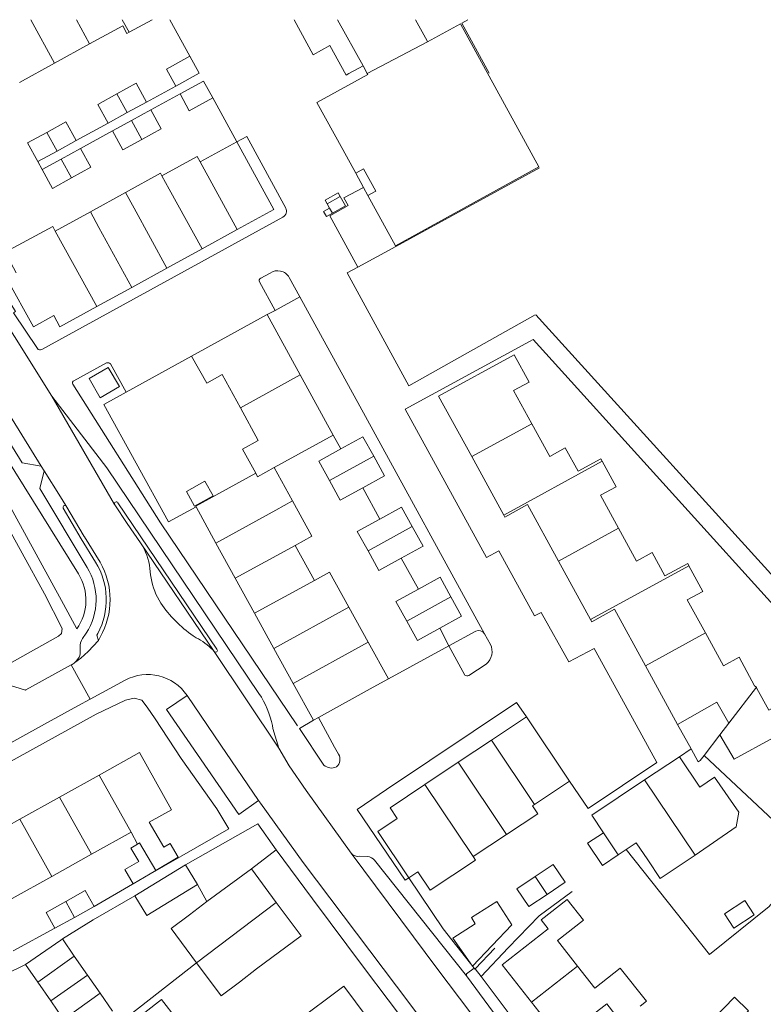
# Model space of a CAD drawing. Header units: metres. Extents: x 89500 to 94494, y 464000 to 469000.
# Tile 23 of 61: x 89625 to 89725, y 466367 to 466500. Entities that reach past the tile are written whole.
import ezdxf

# ---------------------------------------------------------------- set-up
doc = ezdxf.new("R2010")
doc.units = ezdxf.units.M
for name, color, linetype, lineweight in [('B01', 251, 'Continuous', 15), ('B02', 251, 'Continuous', 15), ('B03', 251, 'Continuous', 15), ('B07', 251, 'Continuous', 15), ('Q06', 251, 'Continuous', 15), ('Q19', 251, 'Continuous', 15), ('T01', 251, 'Continuous', 15), ('T03', 251, 'Continuous', 15), ('V00', 251, 'Continuous', 15), ('V01', 251, 'Continuous', 15), ('V02', 251, 'Continuous', 15)]:
    doc.layers.add(name, color=color, linetype=linetype, lineweight=lineweight)

msp = doc.modelspace()

# ---------------------------------------------------------------- linework, layer by layer
at = {"layer": 'B01'}
for points in [[(89643.022, 466500), (89639.923, 466498.301)], [(89671.418, 466493.782), (89668.002, 466500)], [(89680.097, 466497.036), (89684.522, 466499.458), (89695.102, 466480.177), (89675.788, 466469.575), (89672.078, 466476.343)], [(89678.47, 466500), (89680.033, 466497.152)], [(89639.923, 466498.301), (89639.639, 466498.145), (89639.062, 466499.195), (89634.617, 466496.75)], [(89634.617, 466496.75), (89629.893, 466494.152)], [(89680.033, 466497.152), (89680.097, 466497.036)], [(89629.893, 466494.152), (89625.161, 466491.549)], [(89665.304, 466488.916), (89672.046, 466492.646), (89671.989, 466492.749)], [(89671.989, 466492.749), (89671.418, 466493.782)], [(89668.695, 466482.513), (89665.212, 466488.865), (89665.304, 466488.916)], [(89649.491, 466480.86), (89654.444, 466483.581)], [(89654.444, 466483.581), (89659.425, 466474.459), (89654.488, 466471.752)], [(89670.431, 466479.347), (89668.695, 466482.513)], [(89644.341, 466479.008), (89649.094, 466481.583), (89649.491, 466480.86)], [(89644.164, 466479.332), (89639.441, 466476.742)], [(89644.341, 466479.008), (89644.164, 466479.332)], [(89672.078, 466476.343), (89673.129, 466476.919), (89671.482, 466479.923), (89670.431, 466479.347)], [(89639.441, 466476.742), (89634.711, 466474.149)], [(89634.711, 466474.149), (89629.988, 466471.559)], [(89624.741, 466465.925), (89623.235, 466468.708), (89629.647, 466472.18), (89629.988, 466471.559)], [(89654.488, 466471.752), (89649.743, 466469.15)], [(89649.743, 466469.15), (89645.024, 466466.562)], [(89645.024, 466466.562), (89640.297, 466463.97)], [(89635.57, 466461.378), (89630.607, 466458.656), (89629.808, 466460.173), (89627.061, 466458.658), (89623.444, 466465.214)], [(89640.297, 466463.97), (89635.57, 466461.378)], [(89648.348, 466454.725), (89658.512, 466460.317)], [(89658.512, 466460.317), (89662.962, 466452.208)], [(89654.906, 466447.776), (89652.476, 466452.227), (89650.372, 466451.08), (89648.348, 466454.725)], [(89694.135, 466445.623), (89691.684, 466450.085), (89693.785, 466451.239), (89691.765, 466454.916), (89681.595, 466449.346), (89686.047, 466441.214)], [(89637.128, 466453.185), (89638.621, 466450.615), (89636.052, 466449.13), (89634.559, 466451.699), (89637.128, 466453.185)], [(89662.962, 466452.208), (89667.412, 466444.1)], [(89657, 466438.967), (89655.213, 466442.21), (89657.313, 466443.367), (89654.906, 466447.776)], [(89703.617, 466440.577), (89703.44, 466440.901), (89700.37, 466439.227), (89698.65, 466442.384), (89696.555, 466441.218), (89694.135, 466445.623)], [(89667.412, 466444.1), (89659.449, 466439.729)], [(89686.047, 466441.214), (89690.36, 466433.335)], [(89659.449, 466439.729), (89661.929, 466435.238)], [(89705.821, 466431.549), (89703.379, 466436.003), (89705.484, 466437.15), (89703.617, 466440.577)], [(89648.942, 466434.427), (89648.894, 466434.514), (89657, 466438.967)], [(89651.613, 466429.571), (89648.942, 466434.427)], [(89661.929, 466435.238), (89664.535, 466430.495), (89662.281, 466429.257)], [(89690.36, 466433.335), (89690.514, 466433.053), (89693.58, 466434.731), (89697.744, 466427.127)], [(89715.293, 466426.512), (89715.127, 466426.818), (89712.055, 466425.151), (89710.343, 466428.289), (89708.238, 466427.14), (89705.821, 466431.549)], [(89654.221, 466424.829), (89651.613, 466429.571)], [(89662.281, 466429.257), (89664.876, 466424.534)], [(89697.744, 466427.127), (89702.051, 466419.261)], [(89717.506, 466417.47), (89715.061, 466421.916), (89717.167, 466423.06), (89715.293, 466426.512)], [(89669.514, 466420.945), (89666.922, 466425.664), (89664.876, 466424.534)], [(89656.818, 466420.107), (89654.221, 466424.829)], [(89659.411, 466415.392), (89656.818, 466420.107)], [(89669.514, 466420.945), (89672.112, 466416.218)], [(89702.051, 466419.261), (89702.209, 466418.973), (89705.276, 466420.653), (89709.443, 466413.05)], [(89724.374, 466410.176), (89724.121, 466410.37), (89722.038, 466414.201), (89719.933, 466413.057), (89717.506, 466417.47)], [(89672.112, 466416.218), (89674.827, 466411.276)], [(89662.01, 466410.667), (89659.411, 466415.392)], [(89709.443, 466413.05), (89713.769, 466405.156)], [(89664.736, 466405.71), (89662.01, 466410.667)], [(89674.827, 466411.276), (89672.779, 466410.15)], [(89729.459, 466398.098), (89736.285, 466401.806), (89734.744, 466404.688), (89735.524, 466405.103), (89732.524, 466410.619), (89726.038, 466407.069), (89724.45, 466409.975), (89724.374, 466410.176)], [(89672.779, 466410.15), (89665.405, 466406.079)], [(89665.405, 466406.079), (89664.736, 466405.71)], [(89693.414, 466406.191), (89688.722, 466403.051)], [(89699.217, 466397.537), (89693.414, 466406.191)], [(89713.769, 466405.156), (89715.573, 466401.865)], [(89688.722, 466403.051), (89684.246, 466400.054)], [(89717.338, 466400.983), (89719.447, 466403.739)], [(89719.447, 466403.739), (89721.377, 466400.487), (89726.613, 466403.334), (89729.459, 466398.098)], [(89635.9, 466398.343), (89641.327, 466401.361)], [(89641.327, 466401.361), (89645.614, 466393.654)], [(89715.573, 466401.865), (89716.524, 466400.131), (89716.803, 466400.285), (89717.338, 466400.983)], [(89684.246, 466400.054), (89679.754, 466397.047)], [(89714.012, 466400.812), (89709.321, 466397.682)], [(89716.766, 466396.69), (89714.012, 466400.812)], [(89630.569, 466395.378), (89635.9, 466398.343)], [(89694.521, 466394.388), (89699.217, 466397.537)], [(89709.321, 466397.682), (89702.209, 466392.936), (89703.778, 466390.585)], [(89718.751, 466398.061), (89716.766, 466396.69)], [(89718.751, 466398.061), (89722.018, 466393.329), (89721.625, 466391.356)], [(89679.754, 466397.047), (89675.062, 466393.907), (89676.006, 466392.495), (89673.416, 466390.746), (89677.601, 466384.525)], [(89625.238, 466392.413), (89630.569, 466395.378)], [(89645.614, 466393.654), (89642.629, 466391.994)], [(89694.24, 466394.2), (89694.955, 466393.133), (89690.741, 466390.352)], [(89694.24, 466394.2), (89694.521, 466394.388)], [(89619.907, 466389.448), (89625.238, 466392.413)], [(89642.629, 466391.994), (89644.6, 466388.639), (89645.458, 466389.143), (89646.55, 466387.284)], [(89640.187, 466390.636), (89634.856, 466387.671)], [(89641.069, 466389.051), (89640.187, 466390.636)], [(89703.778, 466390.585), (89701.651, 466389.166), (89703.662, 466386.182), (89705.775, 466387.591)], [(89716.137, 466387.568), (89721.625, 466391.356)], [(89690.741, 466390.352), (89686.23, 466387.376)], [(89643.517, 466385.502), (89640.483, 466383.719), (89639.359, 466385.632), (89641.217, 466386.724), (89640.163, 466388.519), (89641.069, 466389.051)], [(89705.775, 466387.591), (89706.836, 466388.299)], [(89706.836, 466388.299), (89708.208, 466389.213), (89709.742, 466386.911)], [(89634.856, 466387.671), (89629.525, 466384.706)], [(89646.55, 466387.284), (89643.517, 466385.502)], [(89677.601, 466384.525), (89678.805, 466385.329), (89680.469, 466382.837), (89686.547, 466386.898)], [(89686.547, 466386.898), (89686.548, 466386.899), (89686.23, 466387.376)], [(89716.137, 466387.568), (89711.405, 466384.415), (89709.742, 466386.911)], [(89650.413, 466381.312), (89656.405, 466385.734)], [(89656.405, 466385.734), (89659.746, 466381.208)], [(89629.525, 466384.706), (89624.194, 466381.741)], [(89650.413, 466381.312), (89648.071, 466379.526)], [(89690.154, 466372.787), (89696.32, 466377.634), (89695.377, 466378.834), (89698.91, 466381.611), (89701.106, 466378.817), (89697.601, 466376.062), (89700.3, 466372.628)], [(89659.746, 466381.208), (89663.082, 466376.688), (89657.09, 466372.266)], [(89649.007, 466373.068), (89645.584, 466377.681), (89648.071, 466379.526)], [(89625.983, 466372.859), (89630.721, 466376.131)], [(89630.721, 466376.131), (89630.957, 466376.294)], [(89630.957, 466376.294), (89632.555, 466373.981)], [(89632.555, 466373.981), (89634.344, 466371.389)], [(89627.651, 466370.444), (89625.983, 466372.859)], [(89654.786, 466370.477), (89652.299, 466368.631), (89649.007, 466373.068)], [(89657.09, 466372.266), (89654.786, 466370.477)], [(89694.106, 466367.76), (89690.154, 466372.787)], [(89700.3, 466372.628), (89702.621, 466369.675), (89706.042, 466372.364), (89709.556, 466367.894), (89708.746, 466367.258)], [(89634.344, 466371.389), (89636.018, 466368.965)], [(89629.383, 466367.936), (89627.651, 466370.444)], [(89662.418, 466364.755), (89662.244, 466364.988), (89668.853, 466369.921), (89671.98, 466365.731)], [(89636.018, 466368.965), (89637.692, 466366.541)], [(89631.114, 466365.429), (89629.383, 466367.936)], [(89706.098, 466365.176), (89704.218, 466367.568), (89698.061, 466362.728), (89694.106, 466367.76)]]:
    msp.add_lwpolyline(points, dxfattribs=at)
at = {"layer": 'B02'}
for points in [[(89646.22, 466491.072), (89644.967, 466493.359), (89648.108, 466495.091)], [(89648.108, 466495.091), (89649.361, 466492.805)], [(89649.361, 466492.805), (89646.22, 466491.072)], [(89638.299, 466490.022), (89640.879, 466491.438), (89642.268, 466488.908)], [(89646.787, 466490.016), (89649.945, 466491.746)], [(89649.945, 466491.746), (89651.184, 466489.476)], [(89637.108, 466486.076), (89635.719, 466488.606), (89638.299, 466490.022)], [(89651.184, 466489.476), (89648.026, 466487.745), (89646.787, 466490.016)], [(89642.268, 466488.908), (89639.688, 466487.492)], [(89639.688, 466487.492), (89637.108, 466486.076)], [(89640.258, 466486.438), (89642.837, 466487.857)], [(89642.837, 466487.857), (89644.233, 466485.315)], [(89628.843, 466484.84), (89631.428, 466486.255), (89632.813, 466483.723)], [(89637.683, 466485.022), (89640.258, 466486.438)], [(89627.644, 466480.893), (89626.258, 466483.425), (89628.843, 466484.84)], [(89639.079, 466482.479), (89637.683, 466485.022)], [(89641.656, 466483.897), (89644.233, 466485.315)], [(89632.813, 466483.723), (89630.229, 466482.308)], [(89639.079, 466482.479), (89641.656, 466483.897)], [(89630.229, 466482.308), (89627.644, 466480.893)], [(89630.804, 466481.248), (89633.39, 466482.669)], [(89633.39, 466482.669), (89634.78, 466480.14), (89632.194, 466478.719)], [(89628.217, 466479.827), (89630.804, 466481.248)], [(89632.194, 466478.719), (89629.607, 466477.298), (89628.217, 466479.827)], [(89672.852, 466441.241), (89671.402, 466443.874), (89668.435, 466442.24)], [(89668.435, 466442.24), (89665.462, 466440.602), (89666.912, 466437.969)], [(89671.37, 466436.993), (89674.301, 466438.608), (89672.852, 466441.241)], [(89666.912, 466437.969), (89668.361, 466435.336), (89671.37, 466436.993)], [(89678.044, 466431.782), (89676.594, 466434.408), (89673.665, 466432.791)], [(89673.665, 466432.791), (89670.649, 466431.126), (89672.099, 466428.5)], [(89676.564, 466427.539), (89679.493, 466429.156), (89678.044, 466431.782)], [(89672.099, 466428.5), (89673.548, 466425.874), (89676.564, 466427.539)], [(89683.24, 466422.33), (89681.796, 466424.957), (89678.864, 466423.344)], [(89678.864, 466423.344), (89675.854, 466421.688), (89677.297, 466419.061)], [(89681.751, 466418.09), (89684.683, 466419.702), (89683.24, 466422.33)], [(89677.297, 466419.061), (89678.74, 466416.434), (89681.751, 466418.09)], [(89647.5, 466386.267), (89640.713, 466382.107)], [(89649.124, 466383.619), (89647.5, 466386.267)], [(89697.016, 466386.319), (89694.572, 466384.673)], [(89696.184, 466382.28), (89698.627, 466383.925), (89697.016, 466386.319)], [(89694.572, 466384.673), (89692.128, 466383.027), (89693.74, 466380.634), (89696.184, 466382.28)], [(89631.389, 466381.327), (89634.034, 466382.795), (89635.225, 466380.649)], [(89640.713, 466382.107), (89642.337, 466379.459), (89649.124, 466383.619)], [(89629.935, 466377.713), (89628.743, 466379.859), (89631.389, 466381.327)], [(89683.514, 466376.407), (89686.533, 466378.329), (89686.002, 466379.164), (89689.423, 466381.341), (89691.436, 466378.178)], [(89720.085, 466379.683), (89722.832, 466381.465), (89724.086, 466379.532), (89721.339, 466377.75), (89720.085, 466379.683)], [(89635.225, 466380.649), (89632.58, 466379.181)], [(89632.58, 466379.181), (89629.935, 466377.713)], [(89691.436, 466378.178), (89686.158, 466372.642)], [(89683.514, 466376.407), (89686.158, 466372.642)], [(89639.795, 466364.633), (89644.278, 466368.124), (89646.302, 466365.525), (89641.819, 466362.033), (89639.795, 466364.633)], [(89718.573, 466365.501), (89721.407, 466368.431), (89723.312, 466366.588), (89720.478, 466363.658), (89718.573, 466365.501)]]:
    msp.add_lwpolyline(points, dxfattribs=at)
at = {"layer": 'B03'}
msp.add_lwpolyline([(89648.746, 466434.547), (89651.231, 466435.937), (89650.143, 466437.882), (89647.658, 466436.493), (89648.746, 466434.547)], dxfattribs=at)
at = {"layer": 'B07'}
for points in [[(89626.686, 466500), (89629.893, 466494.152)], [(89632.836, 466500), (89634.617, 466496.75)], [(89638.991, 466500), (89639.923, 466498.301)], [(89671.989, 466492.749), (89680.097, 466497.036)], [(89638.299, 466490.022), (89639.688, 466487.492)], [(89641.656, 466483.897), (89640.258, 466486.438)], [(89628.843, 466484.84), (89630.229, 466482.308)], [(89632.194, 466478.719), (89630.804, 466481.248)], [(89649.491, 466480.86), (89654.488, 466471.752)], [(89644.341, 466479.008), (89645.326, 466477.21)], [(89640.604, 466474.621), (89639.441, 466476.742)], [(89645.326, 466477.21), (89649.743, 466469.15)], [(89635.874, 466472.028), (89634.711, 466474.149)], [(89640.604, 466474.621), (89645.024, 466466.562)], [(89629.988, 466471.559), (89631.15, 466469.439)], [(89635.874, 466472.028), (89640.297, 466463.97)], [(89631.15, 466469.439), (89635.57, 466461.378)], [(89654.906, 466447.776), (89662.962, 466452.208)], [(89686.047, 466441.214), (89694.135, 466445.623)], [(89666.912, 466437.969), (89672.852, 466441.241)], [(89659.449, 466439.729), (89657.204, 466438.497)], [(89690.36, 466433.335), (89703.617, 466440.577)], [(89657.204, 466438.497), (89657, 466438.967)], [(89659.675, 466434), (89661.929, 466435.238)], [(89651.613, 466429.571), (89659.675, 466434)], [(89672.099, 466428.5), (89678.044, 466431.782)], [(89697.744, 466427.127), (89705.821, 466431.549)], [(89662.281, 466429.257), (89654.221, 466424.829)], [(89702.051, 466419.261), (89715.293, 466426.512)], [(89656.818, 466420.107), (89664.876, 466424.534)], [(89677.297, 466419.061), (89683.24, 466422.33)], [(89659.411, 466415.392), (89669.514, 466420.945)], [(89717.506, 466417.47), (89709.443, 466413.05)], [(89662.01, 466410.667), (89672.112, 466416.218)], [(89720.648, 466405.307), (89724.374, 466410.176)], [(89713.769, 466405.156), (89719.044, 466408.141), (89720.648, 466405.307)], [(89720.648, 466405.307), (89719.447, 466403.739)], [(89688.722, 466403.051), (89694.521, 466394.388)], [(89684.246, 466400.054), (89690.741, 466390.352)], [(89635.9, 466398.343), (89640.187, 466390.636)], [(89709.321, 466397.682), (89716.137, 466387.568)], [(89679.754, 466397.047), (89686.23, 466387.376)], [(89630.569, 466395.378), (89634.856, 466387.671)], [(89625.238, 466392.413), (89629.525, 466384.706)], [(89703.778, 466390.585), (89705.775, 466387.591)], [(89641.069, 466389.051), (89641.335, 466389.198)], [(89641.335, 466389.198), (89643.517, 466385.502)], [(89694.572, 466384.673), (89696.184, 466382.28)], [(89631.389, 466381.327), (89632.58, 466379.181)], [(89649.007, 466373.068), (89659.746, 466381.208)], [(89627.651, 466370.444), (89632.555, 466373.981)], [(89700.3, 466372.628), (89694.106, 466367.76)], [(89629.383, 466367.936), (89634.344, 466371.389)], [(89631.114, 466365.429), (89636.018, 466368.965)]]:
    msp.add_lwpolyline(points, dxfattribs=at)
at = {"layer": 'Q06'}
for points in [[(89688.407, 466492.792), (89684.697, 466499.554), (89685.509, 466500)], [(89670.738, 466466.684), (89675.845, 466469.47), (89695.156, 466480.069)], [(89670.738, 466466.684), (89669.291, 466465.923), (89677.597, 466450.725), (89694.575, 466460.263)], [(89694.693, 466460.285), (89731.163, 466420.065)]]:
    msp.add_lwpolyline(points, dxfattribs=at)
at = {"layer": 'Q19'}
for points in [[(89668.055, 466476.705), (89666.306, 466475.708)], [(89668.332, 466476.224), (89668.055, 466476.705)], [(89666.306, 466475.708), (89666.583, 466475.215)], [(89668.332, 466476.224), (89666.583, 466475.215)], [(89669.064, 466474.956), (89668.332, 466476.224)], [(89666.11, 466474.188), (89666.908, 466474.636)], [(89666.11, 466474.188), (89666.489, 466473.512)], [(89666.583, 466475.215), (89666.908, 466474.636)], [(89666.908, 466474.636), (89667.287, 466473.96)], [(89667.287, 466473.96), (89669.064, 466474.956)], [(89667.287, 466473.96), (89666.489, 466473.512)]]:
    msp.add_lwpolyline(points, dxfattribs=at)
at = {"layer": 'T01'}
for points in [[(89645.225, 466432.404), (89636.515, 466448.23), (89639.512, 466449.868)], [(89648.942, 466434.427), (89645.225, 466432.404)], [(89715.573, 466401.865), (89714.012, 466400.812)], [(89686.525, 466372.254), (89689.155, 466375.02)], [(89686.375, 466372.329), (89686.475, 466372.202), (89686.525, 466372.254)]]:
    msp.add_lwpolyline(points, dxfattribs=at)
at = {"layer": 'T03'}
for points in [[(89717.338, 466400.983), (89731.003, 466388.198), (89727.347, 466382.193), (89726.079, 466380.641), (89718.079, 466374.171), (89706.836, 466388.299)], [(89649.124, 466383.619), (89650.413, 466381.312)], [(89687.317, 466371.207), (89690.95, 466375.072), (89695.123, 466379.384), (89699.582, 466382.683)], [(89638.719, 466365.054), (89649.007, 466373.068)]]:
    msp.add_lwpolyline(points, dxfattribs=at)
at = {"layer": 'V00'}
for points in [[(89645.415, 466500), (89648.108, 466495.091)], [(89662.138, 466500), (89664.718, 466495.265), (89666.957, 466496.52), (89669.169, 466492.528), (89669.511, 466492.739), (89671.418, 466493.782)], [(89646.22, 466491.072), (89642.268, 466488.908)], [(89642.837, 466487.857), (89646.787, 466490.016)], [(89651.184, 466489.476), (89654.444, 466483.581)], [(89637.108, 466486.076), (89632.813, 466483.723)], [(89633.39, 466482.669), (89637.683, 466485.022)], [(89661.033, 466474.642), (89655.763, 466484.295), (89654.444, 466483.581)], [(89627.644, 466480.893), (89628.217, 466479.827)], [(89670.431, 466479.347), (89671.477, 466477.438)], [(89671.477, 466477.438), (89668.834, 466476.035), (89669.4, 466474.983), (89666.946, 466473.602), (89670.738, 466466.684)], [(89671.477, 466477.438), (89672.078, 466476.343)], [(89628.174, 466455.606), (89660.637, 466473.445)], [(89587.136, 466462.289), (89594.214, 466466.204), (89602.515, 466470.715), (89605.02, 466465.665), (89615.571, 466446.461), (89622.499, 466433.664), (89628.532, 466422.75), (89630.898, 466418.045), (89630.84, 466417.393), (89630.426, 466417.012), (89622.205, 466412.46), (89610.478, 466406.215)], [(89658.926, 466465.89), (89657.642, 466465.2)], [(89662.912, 466462.709), (89661.479, 466465.322)], [(89657.462, 466464.7), (89659.583, 466460.873)], [(89659.583, 466460.873), (89662.912, 466462.709)], [(89687.756, 466417.357), (89671.748, 466446.599), (89662.912, 466462.709)], [(89659.583, 466460.873), (89658.512, 466460.317)], [(89699.123, 466413.596), (89695.39, 466420.236), (89694.515, 466419.783), (89689.716, 466428.524), (89688.047, 466427.616), (89677.109, 466447.592), (89693.829, 466456.71), (89694.319, 466456.949), (89729.25, 466418.368)], [(89639.512, 466449.868), (89648.348, 466454.725)], [(89636.899, 466453.805), (89632.494, 466451.407)], [(89639.512, 466449.868), (89637.414, 466453.674)], [(89632.332, 466450.944), (89644.144, 466432.283), (89662.612, 466404.965)], [(89668.435, 466442.24), (89667.412, 466444.1)], [(89673.665, 466432.791), (89671.37, 466436.993)], [(89678.864, 466423.345), (89676.564, 466427.54)], [(89681.751, 466418.09), (89682.949, 466415.752)], [(89686.597, 466417.716), (89682.949, 466415.752)], [(89688.561, 466415.928), (89687.756, 466417.357)], [(89674.827, 466411.276), (89682.949, 466415.752)], [(89682.949, 466415.752), (89685.143, 466411.797)], [(89707.683, 466405.977), (89702.537, 466415.383), (89699.123, 466413.596)], [(89685.678, 466411.73), (89688.014, 466413.26)], [(89597.383, 466385.563), (89609.882, 466392.349), (89621.013, 466398.53), (89635.508, 466406.518), (89639.452, 466408.403), (89640.619, 466408.68), (89641.653, 466408.433), (89642.382, 466407.494), (89643.446, 466405.911), (89646.934, 466400.582), (89651.724, 466393.793), (89653.353, 466391.112), (89640.381, 466383.658), (89635.225, 466380.649)], [(89657.348, 466394.928), (89654.682, 466393.036), (89644.979, 466407.159), (89647.728, 466409.048)], [(89693.414, 466406.191), (89692.084, 466408.116), (89674.556, 466396.394)], [(89699.217, 466397.537), (89701.727, 466393.827), (89710.947, 466400.009), (89707.683, 466405.977)], [(89652.257, 466402.376), (89657.348, 466394.928)], [(89657.348, 466394.928), (89657.599, 466394.561), (89663.373, 466386.588), (89677.698, 466367.545), (89686.391, 466355.894), (89692.8, 466347.552), (89694.678, 466345.201), (89699.509, 466339.365), (89705.648, 466332.257), (89712.096, 466325.164), (89717.152, 466319.946), (89721.374, 466315.845)], [(89647.5, 466386.267), (89657.245, 466391.793), (89659.731, 466388.264)], [(89659.731, 466388.264), (89656.405, 466385.734)], [(89659.731, 466388.264), (89664.606, 466381.697), (89671.607, 466372.31), (89677.971, 466363.885)], [(89669.828, 466387.827), (89681.476, 466372.171), (89691.621, 466358.751), (89701.562, 466346.011), (89702.77, 466344.615)], [(89677.601, 466384.525), (89682.222, 466377.634), (89686.375, 466372.329)], [(89630.957, 466376.294), (89635.092, 466378.841), (89640.713, 466382.107)], [(89629.935, 466377.713), (89624.316, 466374.694)], [(89620.206, 466370.032), (89625.983, 466372.859)], [(89685.328, 466371.313), (89685.329, 466371.605), (89686.375, 466372.329)], [(89686.525, 466372.254), (89687.317, 466371.207)], [(89693.598, 466360.156), (89693.123, 466360.772), (89685.328, 466371.313)], [(89687.317, 466371.207), (89691.224, 466366.041), (89697.501, 466357.826), (89707.601, 466344.923)]]:
    msp.add_lwpolyline(points, dxfattribs=at)
for points in [[(89660.637, 466473.445, 0.3995472), (89661.033, 466474.642)], [(89661.479, 466465.322, 0.4449882), (89658.926, 466465.89)], [(89657.642, 466465.2, 0.4475925), (89657.462, 466464.7)], [(89627.581, 466455.734, 0.3947746), (89628.174, 466455.606)], [(89637.414, 466453.674, 0.3318085), (89636.899, 466453.805)], [(89632.494, 466451.407, 0.4493939), (89632.332, 466450.944)], [(89687.756, 466417.357, 0.3649639), (89686.597, 466417.716)], [(89688.014, 466413.26, 0.342264), (89688.561, 466415.928)], [(89685.143, 466411.797, 0.1925466), (89685.678, 466411.73)]]:
    msp.add_lwpolyline(points, format="xyb", dxfattribs=at)
at = {"layer": 'V01'}
for points in [[(89629.518, 466449.314), (89614.618, 466473.054), (89599.427, 466497.41), (89597.698, 466500)], [(89615.391, 466460.406), (89614.63, 466457.952), (89625.537, 466440.355), (89628.086, 466439.928)], [(89615.391, 466460.406), (89628.086, 466439.928)], [(89657.411, 466409.308), (89636.935, 466439.673), (89629.518, 466449.314)], [(89637.972, 466434.732), (89629.518, 466449.314)], [(89628.086, 466439.928), (89628.105, 466439.925), (89628.508, 466439.277)], [(89628.086, 466439.928), (89628.1, 466439.905)], [(89628.508, 466439.277), (89630.677, 466435.794)], [(89630.677, 466435.794), (89631.397, 466434.606)], [(89633.886, 466430.433), (89631.397, 466434.606)], [(89637.991, 466434.7), (89637.972, 466434.732)], [(89633.886, 466430.433), (89633.91, 466430.392)], [(89636.038, 466426.977), (89633.91, 466430.392)], [(89641.484, 466429.577), (89651.367, 466414.972)], [(89642.83, 466425.295), (89642.735, 466426.127)], [(89644.194, 466421.494), (89643.964, 466421.887)], [(89648.941, 466416.815), (89648.557, 466417.079)], [(89632.634, 466413.489), (89633.423, 466414.074), (89634.416, 466414.953), (89635.818, 466416.468)], [(89635.818, 466416.468), (89636.054, 466416.91)], [(89651.367, 466414.972), (89651.2, 466415.183)], [(89634.703, 466408.57), (89632.129, 466413.167)], [(89634.703, 466408.57), (89639.386, 466411.099)], [(89647.728, 466409.048), (89652.257, 466402.376)], [(89660.085, 466401.969), (89659.283, 466404.626), (89659.21, 466404.99)], [(89661.466, 466399.582), (89660.085, 466401.969)]]:
    msp.add_lwpolyline(points, dxfattribs=at)
for points in [[(89642.735, 466426.127, 0.1180762), (89641.484, 466429.577)], [(89636.054, 466416.91, 0.2622431), (89636.038, 466426.977)], [(89643.964, 466421.887, -0.1044199), (89642.83, 466425.295)], [(89648.557, 466417.079, -0.0950096), (89644.194, 466421.494)], [(89651.2, 466415.183, 0.0876402), (89648.941, 466416.815)], [(89632.129, 466413.167, 0.0398262), (89632.634, 466413.489)], [(89639.386, 466411.099, -0.3856127), (89647.728, 466409.048)], [(89659.21, 466404.99, 0.0998504), (89657.411, 466409.308)]]:
    msp.add_lwpolyline(points, format="xyb", dxfattribs=at)
at = {"layer": 'V02'}
for points in [[(89627.581, 466455.734), (89624.376, 466460.542), (89624.622, 466460.707), (89623.987, 466461.758)], [(89633.113, 466425.422), (89623.304, 466441.195), (89622.65, 466440.897), (89615.169, 466453.088), (89613.994, 466452.506), (89631.08, 466421.328), (89632.875, 466418.019)], [(89634.262, 466426.28), (89627.928, 466436.89), (89628.508, 466439.277)], [(89641.484, 466429.577), (89639.67, 466432.209), (89637.991, 466434.7)], [(89651.367, 466414.972), (89651.545, 466414.863), (89651.745, 466414.921), (89651.827, 466415.09), (89651.757, 466415.264), (89638.43, 466434.996)], [(89633.491, 466430.126), (89631.074, 466434.247)], [(89635.414, 466427.011), (89633.491, 466430.126)], [(89634.13, 466417.436), (89633.663, 466416.727)], [(89635.818, 466416.468), (89635.595, 466417.163), (89635.711, 466417.379)], [(89633.338, 466415.525), (89633.36, 466415.138)], [(89651.367, 466414.972), (89660.085, 466401.969)], [(89626.026, 466409.798), (89632.129, 466413.167)], [(89596.069, 466393.378), (89600.147, 466395.617), (89599.19, 466397.383), (89623.25, 466410.598), (89625.977, 466409.771), (89626.026, 466409.798)], [(89634.703, 466408.57), (89633.009, 466407.645)], [(89633.009, 466407.645), (89628.534, 466405.203)], [(89628.534, 466405.203), (89595.99, 466387.209)], [(89664.736, 466405.71), (89662.851, 466404.601), (89666.142, 466399.689)], [(89667.596, 466402.111), (89665.405, 466406.079)], [(89668.13, 466401.143), (89667.596, 466402.111)], [(89669.828, 466387.827), (89663.749, 466396.244), (89661.466, 466399.582)], [(89670.618, 466393.707), (89674.556, 466396.394)], [(89677.108, 466384.194), (89670.618, 466393.707)], [(89670.965, 466387.404), (89672.037, 466387.364)], [(89685.328, 466371.313), (89672.97, 466386.883)], [(89677.601, 466384.525), (89677.108, 466384.194)]]:
    msp.add_lwpolyline(points, dxfattribs=at)
for points in [[(89631.397, 466434.606, 0.7717049), (89631.074, 466434.247)], [(89638.43, 466434.996, 0.9338302), (89637.972, 466434.732)], [(89635.711, 466417.379, 0.2671325), (89635.414, 466427.011)], [(89632.875, 466418.019, 0.3033853), (89633.113, 466425.422)], [(89634.262, 466426.28, -0.2919484), (89634.13, 466417.436)], [(89633.663, 466416.727, 0.1605272), (89633.338, 466415.525)], [(89632.634, 466413.489, 0.2388287), (89633.36, 466415.138)], [(89667.846, 466399.456, 0.3565254), (89668.13, 466401.143)], [(89666.142, 466399.689, 0.319116), (89667.846, 466399.456)], [(89670.965, 466387.404, -0.2638773), (89669.828, 466387.827)], [(89672.97, 466386.883, 0.1940211), (89672.037, 466387.364)]]:
    msp.add_lwpolyline(points, format="xyb", dxfattribs=at)

doc.saveas('drawing.dxf')
